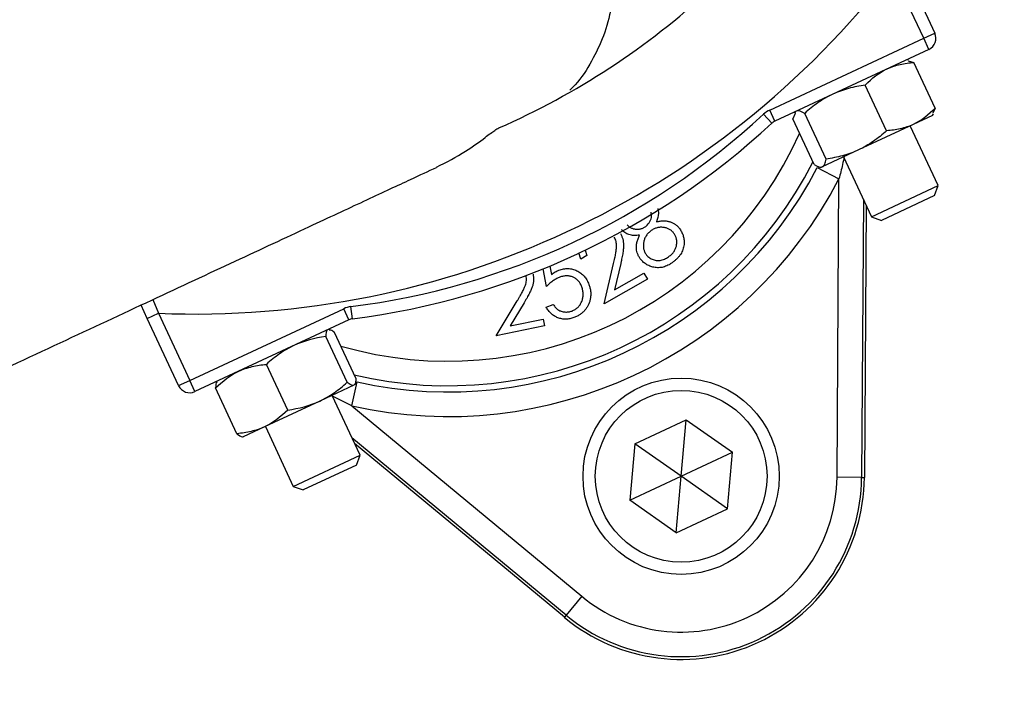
# Model space of a CAD drawing. Header units: millimetres. Extents: x 2461 to 4830, y 1699 to 4699.
# Tile 6 of 22: x 3415 to 3575, y 2794 to 2904. Entities that reach past the tile are written whole.
import ezdxf

# ---------------------------------------------------------------- set-up
doc = ezdxf.new("R2010")
doc.units = ezdxf.units.MM
doc.header["$LTSCALE"] = 2

msp = doc.modelspace()

# ---------------------------------------------------------------- linework, layer by layer
at = {"color": 7, "linetype": 'Continuous', "lineweight": 25}
for p, q in [((3562.32, 2901.15), (3557.21, 2912.11)), ((3559.02, 2912.96), (3564.14, 2901.99)), ((3562.32, 2901.15), (3564.14, 2901.99)), ((3537.23, 2889.45), (3562.32, 2901.15)), ((3563.17, 2899.33), (3562.32, 2901.15)), ((3563.17, 2899.33), (3538.08, 2887.63)), ((3559.82, 2897.62), (3559.54, 2897.64)), ((3559.81, 2897.49), (3560.74, 2897.21)), ((3564.21, 2889.77), (3560.74, 2897.21)), ((3556.28, 2886.07), (3552.81, 2893.52)), ((3538.08, 2887.63), (3537.23, 2889.45)), ((3541.42, 2889.19), (3541.26, 2888.96)), ((3564.21, 2889.77), (3563.81, 2888.92)), ((3537.56, 2887.29), (3536.2, 2888.76)), ((3541.36, 2888.89), (3540.98, 2888)), ((3544.45, 2880.56), (3540.98, 2888)), ((3546.4, 2881.47), (3542.93, 2888.91)), ((3563.77, 2888.58), (3560.62, 2887.11)), ((3563.77, 2888.58), (3563.94, 2888.83)), ((3560.62, 2887.11), (3551.71, 2882.96)), ((3564.7, 2877.13), (3560.14, 2886.89)), ((3551.71, 2882.96), (3545.8, 2880.2)), ((3549.27, 2881.82), (3553.82, 2872.06)), ((3544.96, 2880.08), (3548.51, 2878.23)), ((3545.34, 2880.15), (3545.64, 2880.13)), ((3545.8, 2880.2), (3545.64, 2880.13)), ((3548.2, 2829.59), (3548.51, 2878.23)), ((3553.82, 2872.06), (3564.7, 2877.13)), ((3564.1, 2875.5), (3564.7, 2877.13)), ((3552.49, 2874.91), (3552.2, 2829.56)), ((3564.1, 2875.5), (3555.45, 2871.46)), ((3552.94, 2873.95), (3552.65, 2829.56)), ((3553.82, 2872.06), (3555.45, 2871.46)), ((3507.12, 2866.6), (3507.42, 2865.72)), ((3506.43, 2865.16), (3506.1, 2866.17)), ((3507.42, 2865.72), (3506.43, 2865.16)), ((3500.83, 2860.7), (3500.32, 2863.57)), ((3501.38, 2864.01), (3501.63, 2862.64)), ((3510.22, 2857.86), (3511.77, 2864.41)), ((3512.93, 2864.41), (3511.92, 2860.15)), ((3517.3, 2861.87), (3510.22, 2857.86)), ((3511.92, 2860.15), (3516.73, 2862.87)), ((3516.73, 2862.87), (3517.3, 2861.87)), ((3435.76, 2855.48), (3434.75, 2857.66)), ((3442.69, 2845.36), (3467.78, 2857.06)), ((3468.63, 2855.25), (3467.78, 2857.06)), ((3469.22, 2855.42), (3468.97, 2857.4)), ((3492.61, 2852.63), (3496.08, 2858.37)), ((3497.18, 2858.01), (3494.92, 2854.28)), ((3500.77, 2857.34), (3501.93, 2857.77)), ((3435.76, 2855.48), (3437.58, 2856.33)), ((3440.88, 2844.52), (3435.76, 2855.48)), ((3437.58, 2856.33), (3442.69, 2845.36)), ((3468.63, 2855.25), (3443.54, 2843.55)), ((3494.92, 2854.28), (3500.31, 2855.38)), ((3500.31, 2855.38), (3500.54, 2854.26)), ((3465.45, 2853.68), (3465.29, 2853.69)), ((3500.54, 2854.26), (3492.61, 2852.63)), ((3468.34, 2845.07), (3464.87, 2852.51)), ((3469.76, 2845.73), (3466.29, 2853.17)), ((3458.65, 2840.55), (3455.18, 2847.99)), ((3440.88, 2844.52), (3442.69, 2845.36)), ((3443.54, 2843.55), (3442.69, 2845.36)), ((3450.38, 2836.69), (3446.91, 2844.14)), ((3447.16, 2845.24), (3447.1, 2845.15)), ((3469.43, 2844.59), (3463.87, 2842)), ((3469.12, 2841.21), (3469.99, 2845.12)), ((3469.51, 2844.63), (3469.43, 2844.59)), ((3469.51, 2844.63), (3469.61, 2844.76)), ((3470.44, 2833.17), (3465.89, 2842.94)), ((3463.87, 2842), (3454.89, 2837.81)), ((3469.12, 2841.21), (3506.59, 2810.18)), ((3454.89, 2837.81), (3451.39, 2836.18)), ((3455.01, 2837.87), (3459.56, 2828.1)), ((3515.22, 2835.05), (3523.6, 2838.95)), ((3522.79, 2829.75), (3523.6, 2838.95)), ((3523.6, 2838.95), (3531.16, 2833.66)), ((3451.28, 2836.19), (3451.39, 2836.18)), ((3504.04, 2807.1), (3469.11, 2836.03)), ((3503.75, 2806.75), (3469.56, 2835.07)), ((3515.22, 2835.05), (3514.42, 2825.85)), ((3522.79, 2829.75), (3515.22, 2835.05)), ((3459.56, 2828.1), (3470.44, 2833.17)), ((3469.85, 2831.54), (3470.44, 2833.17)), ((3522.79, 2829.75), (3531.16, 2833.66)), ((3530.36, 2824.45), (3531.16, 2833.66)), ((3469.85, 2831.54), (3461.2, 2827.51)), ((3514.42, 2825.85), (3522.79, 2829.75)), ((3521.99, 2820.55), (3522.79, 2829.75)), ((3530.36, 2824.45), (3522.79, 2829.75)), ((3552.2, 2829.56), (3548.2, 2829.59)), ((3552.2, 2829.56), (3552.65, 2829.56)), ((3459.56, 2828.1), (3461.2, 2827.51)), ((3461.2, 2827.51), (3461.2, 2827.51)), ((3521.99, 2820.55), (3514.42, 2825.85)), ((3521.99, 2820.55), (3530.36, 2824.45)), ((3506.59, 2810.18), (3504.04, 2807.1)), ((3504.04, 2807.1), (3503.75, 2806.75))]:
    msp.add_line(p, q, dxfattribs=at)
at = {"color": 8, "linetype": 'Continuous', "lineweight": 25}
for p, q in [((3436.65, 2858.55), (3437.58, 2856.33)), ((3469.12, 2841.21), (3465.94, 2842.83))]:
    msp.add_line(p, q, dxfattribs=at)
at = {"color": 7, "linetype": 'Continuous', "lineweight": 25}
for radius in [16, 14]:
    msp.add_circle((3522.79, 2829.75), radius, dxfattribs=at)
for centre, radius, start, end in [((3838.67, 3089.62), 526, 107.6126, 203.3134), ((3809.52, 3098.82), 250, 121.3323, 238.6677), ((3809.52, 3098.82), 248, 121.614, 238.386), ((3809.52, 3098.82), 693, 181.57108, 259.18782), ((3443.62, 2999.53), 143.33, 267.5829, 322.4171), ((3443.62, 2999.53), 123.33, 293.6355, 312.8003), ((3562.32, 2901.15), 2, 295, 25), ((3538.92, 2885.82), 4, 115, 132.8003), ((3453.76, 2977.78), 121.33, 277.1997, 312.8003), ((3538.92, 2885.82), 2, 115, 132.8003), ((3453.76, 2977.78), 123.33, 277.1997, 312.8003), ((3484.76, 2911.32), 67.83, 257.427, 332.573), ((3484.76, 2911.32), 71.83, 257.427, 332.573), ((3469.47, 2853.44), 4, 97.1997, 115), ((3469.47, 2853.44), 2, 97.1997, 115), ((3442.69, 2845.36), 2, 205, 295), ((3838.67, 3089.62), 526, 209.3111, 234.3289), ((3522.79, 2829.75), 29.86, 230.3695, 359.6305), ((3522.79, 2829.75), 29.41, 230.3695, 359.6305), ((3522.79, 2829.75), 25.41, 230.3695, 359.6305)]:
    msp.add_arc(centre, radius, start, end, dxfattribs=at)
at = {"color": 8, "linetype": 'Continuous', "lineweight": 25}
for radius, start, end in [(62.81, 253.8808, 335.8669), (66.81, 256.8106, 332.962)]:
    msp.add_arc((3484.76, 2911.32), radius, start, end, dxfattribs=at)
for points, knots in [([(3326.17, 2805.13), (3320.36, 2815.09), (3308.75, 2835), (3293.67, 2866.15), (3279.93, 2899.18), (3268.02, 2934.21), (3258.17, 2971.16), (3250.8, 3008.72), (3245.95, 3046.66), (3243.68, 3084.78), (3244.06, 3122.98), (3247.02, 3161.14), (3252.52, 3199.05), (3260.53, 3236.48), (3271.03, 3273.22), (3284.04, 3309.15), (3299.47, 3344.17), (3317.21, 3378.13), (3337.16, 3410.79), (3359.48, 3442.33), (3384.2, 3472.55), (3411.23, 3501.31), (3439.85, 3527.8), (3469.89, 3551.96), (3501.15, 3573.8), (3533.83, 3593.54), (3567.7, 3611.05), (3597.89, 3624.14), (3623.83, 3633.76), (3645.02, 3640.63), (3661.74, 3645.5), (3671.38, 3647.79), (3673.94, 3648.39)], [0, 0, 0, 0, 0.03259, 0.065211, 0.097802, 0.133739, 0.1698, 0.205902, 0.241963, 0.2779, 0.313866, 0.349955, 0.386087, 0.422176, 0.458143, 0.494109, 0.530198, 0.566328, 0.602417, 0.638383, 0.675558, 0.712777, 0.749952, 0.785791, 0.821752, 0.857755, 0.893715, 0.929554, 0.950761, 0.971968, 0.992569, 1, 1, 1, 1]), ([(3549.37, 2881.86), (3549.28, 2881.43), (3549.04, 2880.21), (3548.72, 2879.01), (3548.51, 2878.23)], [0, 0, 0, 0, 0.359316, 1, 1, 1, 1])]:
    msp.add_open_spline(points, degree=3, knots=knots, dxfattribs=at)
at = {"color": 7, "linetype": 'Continuous', "lineweight": 25}
for points, knots in [([(3556.24, 3598.09), (3553.73, 3596.87), (3541.94, 3591.13), (3521.4, 3579.21), (3494.76, 3562.28), (3468.95, 3543.57), (3444.93, 3524.03), (3422.7, 3503.83), (3402.12, 3483.08), (3382.58, 3461.2), (3363.8, 3437.82), (3345.99, 3413.01), (3329.29, 3386.79), (3313.92, 3359.43), (3299.98, 3330.96), (3287.57, 3301.48), (3276.95, 3271.62), (3268.13, 3241.5), (3261.05, 3211.23), (3255.6, 3180.32), (3251.87, 3148.85), (3249.93, 3116.91), (3249.8, 3085.23), (3251.45, 3053.91), (3254.8, 3023.03), (3259.91, 2992.08), (3266.82, 2961.18), (3275.56, 2930.43), (3284.72, 2904), (3293.62, 2881.76), (3301.7, 2863.46), (3310.45, 2845.45), (3320.21, 2826.95), (3327.45, 2814.72), (3331.28, 2808.24)], [0, 0, 0, 0, 0.009081, 0.042659, 0.077208, 0.111785, 0.146335, 0.17791, 0.209485, 0.241408, 0.27333, 0.307026, 0.340748, 0.374444, 0.409119, 0.443823, 0.478498, 0.512194, 0.545916, 0.579611, 0.614288, 0.648992, 0.683669, 0.717337, 0.751031, 0.784699, 0.819347, 0.854024, 0.888673, 0.910324, 0.931976, 0.953739, 0.975501, 1, 1, 1, 1]), ([(3572.82, 3561.27), (3570.45, 3559.11), (3565.7, 3554.77), (3553.75, 3545.34), (3537.43, 3532.6), (3516.83, 3516.37), (3495.34, 3498.3), (3473.44, 3477.87), (3451.3, 3455.03), (3430.39, 3431.01), (3410.87, 3405.89), (3392.75, 3379.53), (3376.17, 3351.9), (3361.17, 3323.09), (3347.89, 3293.37), (3336.41, 3262.92), (3326.8, 3231.88), (3318.83, 3199.18), (3312.82, 3164.8), (3309.03, 3128.8), (3307.66, 3092.6), (3308.72, 3056.42), (3312.22, 3020.54), (3318.2, 2985.09), (3326.49, 2950.13), (3337.34, 2915.88), (3345.84, 2892.34), (3351.35, 2880.57), (3351.78, 2879.66)], [0, 0, 0, 0, 0.012652, 0.025321, 0.058969, 0.09264, 0.126298, 0.167026, 0.207849, 0.248693, 0.289493, 0.330201, 0.371721, 0.413392, 0.455141, 0.496888, 0.538556, 0.580073, 0.626334, 0.672756, 0.719232, 0.765654, 0.811915, 0.857828, 0.903899, 0.950023, 0.996093, 1, 1, 1, 1]), ([(3532.66, 3542.39), (3524.13, 3537.03), (3507.07, 3526.32), (3481.62, 3507.61), (3456.25, 3486.55), (3431.35, 3462.86), (3408.06, 3437.63), (3386.53, 3411.03), (3366.66, 3382.93), (3348.59, 3353.35), (3332.36, 3322.4), (3318.18, 3290.47), (3306.1, 3257.79), (3295.98, 3223.82), (3288.03, 3188.61), (3282.4, 3152.25), (3279.23, 3115.56), (3278.57, 3078.79), (3280.46, 3041.92), (3285.01, 3005.06), (3292.18, 2968.33), (3301.96, 2932.14), (3313.42, 2898.21), (3322.8, 2876.88), (3327.13, 2867.02)], [0, 0, 0, 0, 0.038473, 0.076945, 0.120869, 0.164933, 0.20905, 0.253124, 0.297055, 0.342211, 0.387503, 0.432846, 0.478147, 0.523311, 0.571153, 0.619154, 0.667206, 0.715204, 0.763043, 0.811658, 0.86044, 0.90928, 0.958066, 1, 1, 1, 1]), ([(3482.56, 3501.25), (3473.17, 3493.1), (3454.39, 3476.79), (3428.47, 3450.06), (3404.35, 3421.84), (3382.3, 3392.07), (3362.37, 3360.94), (3344.67, 3328.57), (3329.27, 3295.13), (3316.25, 3260.75), (3305.66, 3225.6), (3297.55, 3189.85), (3291.96, 3153.64), (3288.93, 3117.16), (3288.45, 3080.56), (3290.53, 3044.01), (3295.17, 3007.68), (3302.32, 2971.73), (3312.03, 2936.36), (3323.41, 2903.22), (3332.69, 2882.39), (3336.98, 2872.75)], [0, 0, 0, 0, 0.053024, 0.106046, 0.15907, 0.212092, 0.265115, 0.318138, 0.371161, 0.424184, 0.477207, 0.530229, 0.583253, 0.636275, 0.689299, 0.742321, 0.795345, 0.848367, 0.901391, 0.954413, 1, 1, 1, 1]), ([(3483.4, 2938.51), (3484.33, 2938.55), (3486.83, 2938.66), (3490.82, 2937.96), (3495.26, 2936.51), (3499.35, 2934.31), (3503.05, 2931.45), (3506.19, 2928.04), (3508.73, 2924.11), (3510.55, 2919.85), (3511.65, 2915.31), (3511.96, 2910.69), (3511.49, 2906.04), (3510.27, 2901.56), (3508.25, 2897.36), (3506.34, 2894.37), (3504.93, 2892.98), (3504.63, 2892.68)], [0, 0, 0, 0, 0.043363, 0.11647, 0.187497, 0.260585, 0.331572, 0.404621, 0.475573, 0.548584, 0.619519, 0.692512, 0.763456, 0.836456, 0.907431, 0.980462, 1, 1, 1, 1]), ([(3459.73, 2929.99), (3458.39, 2929.37), (3455.33, 2927.94), (3448.51, 2924.76), (3439.39, 2920.51), (3428.33, 2915.35), (3415.52, 2909.37), (3401.09, 2902.65), (3385.22, 2895.25), (3368.14, 2887.28), (3349.99, 2878.82), (3337.53, 2873.01), (3331.19, 2870.05)], [0, 0, 0, 0, 0.067587, 0.154393, 0.245577, 0.341084, 0.440586, 0.544166, 0.65194, 0.763818, 0.879821, 1, 1, 1, 1]), ([(3556.39, 2896.18), (3556.73, 2896.33), (3557.08, 2896.47), (3557.78, 2896.71), (3558.14, 2896.81), (3559.23, 2897.06), (3559.97, 2897.16), (3560.74, 2897.21)], [0, 0, 0, 0, 0.25, 0.25, 0.5, 0.5, 1, 1, 1, 1]), ([(3552.81, 2893.52), (3551.89, 2893.39), (3550.97, 2893.21), (3549.19, 2892.72), (3548.32, 2892.41), (3547.49, 2892.02)], [0, 0, 0, 0, 0.5, 0.5, 1, 1, 1, 1]), ([(3547.49, 2892.02), (3546.65, 2891.63), (3545.84, 2891.16), (3544.33, 2890.11), (3543.61, 2889.53), (3542.93, 2888.91)], [0, 0, 0, 0, 0.5, 0.5, 1, 1, 1, 1]), ([(3482.9, 2880.12), (3484.54, 2880.98), (3487.58, 2882.56), (3490.64, 2884.84), (3492.4, 2886.16), (3492.87, 2886.43), (3493.07, 2886.55)], [0, 0, 0, 0, 0.355524, 0.659234, 0.862021, 1, 1, 1, 1]), ([(3556.28, 2886.07), (3555.59, 2885.45), (3554.86, 2884.86), (3553.34, 2883.81), (3552.55, 2883.35), (3551.71, 2882.96)], [0, 0, 0, 0, 0.5, 0.5, 1, 1, 1, 1]), ([(3560.62, 2887.11), (3560.28, 2886.96), (3559.94, 2886.82), (3559.23, 2886.58), (3558.87, 2886.48), (3557.79, 2886.23), (3557.04, 2886.13), (3556.28, 2886.07)], [0, 0, 0, 0, 0.25, 0.25, 0.5, 0.5, 1, 1, 1, 1]), ([(3551.71, 2882.96), (3550.88, 2882.57), (3550, 2882.25), (3548.21, 2881.77), (3547.31, 2881.59), (3546.4, 2881.47)], [0, 0, 0, 0, 0.5, 0.5, 1, 1, 1, 1]), ([(3545.8, 2880.2), (3545.88, 2880.24), (3545.96, 2880.3), (3546.09, 2880.45), (3546.14, 2880.54), (3546.29, 2880.87), (3546.35, 2881.15), (3546.4, 2881.47)], [0, 0, 0, 0, 0.25, 0.25, 0.5, 0.5, 1, 1, 1, 1]), ([(3354.44, 2820.21), (3360.42, 2823), (3372.29, 2828.53), (3389.77, 2836.68), (3406.59, 2844.53), (3422.58, 2851.98), (3437.49, 2858.94), (3451.05, 2865.26), (3462.51, 2870.6), (3471.77, 2874.92), (3478.52, 2878.07), (3481.57, 2879.49), (3482.91, 2880.11)], [0, 0, 0, 0, 0.113512, 0.2252, 0.335104, 0.443266, 0.54959, 0.654173, 0.757143, 0.845617, 0.932497, 1, 1, 1, 1]), ([(3518.97, 2873.4), (3519.02, 2873.14), (3519.18, 2872.41), (3518.92, 2871.7), (3518.76, 2871.24)], [0, 0, 0, 0, 0.360303, 1, 1, 1, 1]), ([(3517.1, 2870.54), (3517.32, 2870.77), (3517.77, 2871.22), (3518.02, 2872.07), (3517.93, 2872.59), (3517.89, 2872.79)], [0, 0, 0, 0, 0.377895, 0.755955, 1, 1, 1, 1]), ([(3518.76, 2871.24), (3518.87, 2871.27), (3519.07, 2871.31), (3519.38, 2871.35), (3519.68, 2871.38), (3519.97, 2871.39), (3520.24, 2871.38), (3520.49, 2871.36), (3520.73, 2871.31), (3520.96, 2871.25), (3521.18, 2871.18), (3521.39, 2871.08), (3521.59, 2870.97), (3521.79, 2870.85), (3521.97, 2870.71), (3522.15, 2870.56), (3522.31, 2870.39), (3522.41, 2870.26), (3522.46, 2870.2)], [0, 0, 0, 0, 0.080735, 0.156838, 0.229947, 0.299217, 0.36497, 0.428008, 0.487898, 0.545955, 0.602518, 0.658398, 0.714269, 0.769751, 0.825795, 0.882942, 0.940784, 1, 1, 1, 1]), ([(3516.01, 2869.07), (3515.86, 2869.04), (3515.55, 2868.99), (3515.1, 2868.98), (3514.68, 2869.03), (3514.28, 2869.13), (3513.92, 2869.28), (3513.59, 2869.47), (3513.29, 2869.71), (3513.13, 2869.9), (3513.04, 2870)], [0, 0, 0, 0, 0.145639, 0.281566, 0.40981, 0.533815, 0.653159, 0.769076, 0.88384, 1, 1, 1, 1]), ([(3514, 2870.74), (3514.04, 2870.69), (3514.12, 2870.59), (3514.27, 2870.46), (3514.43, 2870.35), (3514.6, 2870.25), (3514.79, 2870.17), (3514.99, 2870.11), (3515.21, 2870.07), (3515.43, 2870.04), (3515.66, 2870.03), (3515.89, 2870.04), (3516.11, 2870.07), (3516.32, 2870.13), (3516.53, 2870.2), (3516.73, 2870.29), (3516.92, 2870.41), (3517.04, 2870.5), (3517.1, 2870.54)], [0, 0, 0, 0, 0.057009, 0.114174, 0.170694, 0.228474, 0.287517, 0.348588, 0.412664, 0.479397, 0.54712, 0.612861, 0.678062, 0.741584, 0.804993, 0.868788, 0.933593, 1, 1, 1, 1]), ([(3517.78, 2869.71), (3517.71, 2869.64), (3517.55, 2869.52), (3517.35, 2869.31), (3517.17, 2869.09), (3517.02, 2868.85), (3516.89, 2868.61), (3516.78, 2868.35), (3516.71, 2868.08), (3516.65, 2867.8), (3516.63, 2867.52), (3516.63, 2867.25), (3516.65, 2866.98), (3516.7, 2866.73), (3516.78, 2866.49), (3516.88, 2866.25), (3517, 2866.03), (3517.11, 2865.89), (3517.16, 2865.82)], [0, 0, 0, 0, 0.069081, 0.136047, 0.20094, 0.264386, 0.327924, 0.390928, 0.454836, 0.519816, 0.584385, 0.646842, 0.706995, 0.765785, 0.823461, 0.881745, 0.940171, 1, 1, 1, 1]), ([(3521.54, 2869.44), (3521.49, 2869.5), (3521.38, 2869.63), (3521.21, 2869.79), (3521.01, 2869.94), (3520.8, 2870.05), (3520.57, 2870.16), (3520.33, 2870.23), (3520.07, 2870.29), (3519.8, 2870.33), (3519.53, 2870.34), (3519.26, 2870.33), (3519, 2870.29), (3518.74, 2870.22), (3518.49, 2870.14), (3518.25, 2870.02), (3518.01, 2869.88), (3517.86, 2869.76), (3517.78, 2869.71)], [0, 0, 0, 0, 0.058882, 0.116762, 0.174514, 0.232381, 0.291186, 0.351921, 0.415186, 0.480716, 0.546942, 0.61178, 0.675572, 0.738287, 0.801978, 0.866507, 0.931977, 1, 1, 1, 1]), ([(3522.46, 2870.2), (3522.53, 2870.11), (3522.67, 2869.93), (3522.84, 2869.65), (3522.98, 2869.35), (3523.1, 2869.05), (3523.19, 2868.73), (3523.24, 2868.41), (3523.28, 2868.07), (3523.27, 2867.85), (3523.27, 2867.73)], [0, 0, 0, 0, 0.128304, 0.253183, 0.376427, 0.499087, 0.621238, 0.744978, 0.871087, 1, 1, 1, 1]), ([(3511.77, 2864.41), (3511.81, 2864.57), (3511.88, 2864.88), (3511.98, 2865.32), (3512.06, 2865.73), (3512.14, 2866.1), (3512.19, 2866.43), (3512.22, 2866.73), (3512.25, 2866.99), (3512.26, 2867.29), (3512.25, 2867.63), (3512.18, 2868.03), (3512.06, 2868.4), (3511.94, 2868.64), (3511.88, 2868.75)], [0, 0, 0, 0, 0.109993, 0.211749, 0.304753, 0.389135, 0.465081, 0.532808, 0.591903, 0.64287, 0.734439, 0.823259, 0.911418, 1, 1, 1, 1]), ([(3512.88, 2869.35), (3512.96, 2869.2), (3513.11, 2868.91), (3513.27, 2868.44), (3513.37, 2867.95), (3513.4, 2867.53), (3513.39, 2867.17), (3513.37, 2866.87), (3513.33, 2866.54), (3513.29, 2866.17), (3513.22, 2865.78), (3513.14, 2865.35), (3513.04, 2864.89), (3512.97, 2864.58), (3512.93, 2864.41)], [0, 0, 0, 0, 0.099154, 0.19648, 0.29358, 0.392511, 0.445759, 0.505193, 0.571573, 0.643678, 0.723148, 0.80845, 0.900946, 1, 1, 1, 1]), ([(3516.19, 2865.1), (3516.1, 2865.24), (3515.91, 2865.5), (3515.7, 2865.93), (3515.56, 2866.38), (3515.5, 2866.77), (3515.49, 2867.09), (3515.5, 2867.35), (3515.53, 2867.61), (3515.59, 2867.89), (3515.66, 2868.17), (3515.76, 2868.46), (3515.88, 2868.76), (3515.97, 2868.97), (3516.01, 2869.07)], [0, 0, 0, 0, 0.11577, 0.228305, 0.339529, 0.451949, 0.509769, 0.570311, 0.633213, 0.699473, 0.768797, 0.842337, 0.919085, 1, 1, 1, 1]), ([(3520.91, 2865.66), (3520.99, 2865.73), (3521.15, 2865.86), (3521.37, 2866.07), (3521.55, 2866.3), (3521.71, 2866.53), (3521.84, 2866.77), (3521.94, 2867.02), (3522.02, 2867.28), (3522.06, 2867.55), (3522.08, 2867.81), (3522.08, 2868.07), (3522.05, 2868.32), (3522, 2868.57), (3521.92, 2868.8), (3521.82, 2869.02), (3521.7, 2869.24), (3521.59, 2869.37), (3521.54, 2869.44)], [0, 0, 0, 0, 0.074546, 0.144956, 0.213169, 0.27855, 0.342239, 0.404919, 0.467736, 0.530567, 0.592807, 0.653033, 0.711539, 0.769066, 0.826025, 0.88266, 0.940626, 1, 1, 1, 1]), ([(3523.27, 2867.73), (3523.26, 2867.59), (3523.24, 2867.32), (3523.15, 2866.91), (3523.01, 2866.52), (3522.83, 2866.14), (3522.59, 2865.77), (3522.3, 2865.42), (3521.98, 2865.08), (3521.73, 2864.87), (3521.6, 2864.77)], [0, 0, 0, 0, 0.118785, 0.236683, 0.354055, 0.473529, 0.596323, 0.724312, 0.85814, 1, 1, 1, 1]), ([(3521.6, 2864.77), (3521.47, 2864.67), (3521.22, 2864.48), (3520.83, 2864.24), (3520.45, 2864.05), (3520.07, 2863.9), (3519.68, 2863.8), (3519.3, 2863.75), (3518.92, 2863.74), (3518.54, 2863.78), (3518.18, 2863.86), (3517.83, 2863.96), (3517.51, 2864.08), (3517.2, 2864.24), (3516.92, 2864.42), (3516.65, 2864.62), (3516.41, 2864.85), (3516.27, 2865.02), (3516.19, 2865.1)], [0, 0, 0, 0, 0.07922, 0.15386, 0.224846, 0.292008, 0.357318, 0.420388, 0.482855, 0.545264, 0.606708, 0.666002, 0.723482, 0.779388, 0.834695, 0.889308, 0.944296, 1, 1, 1, 1]), ([(3517.16, 2865.82), (3517.23, 2865.74), (3517.37, 2865.58), (3517.62, 2865.37), (3517.9, 2865.2), (3518.21, 2865.06), (3518.53, 2864.97), (3518.87, 2864.92), (3519.21, 2864.92), (3519.55, 2864.98), (3519.9, 2865.08), (3520.25, 2865.22), (3520.59, 2865.42), (3520.8, 2865.58), (3520.91, 2865.66)], [0, 0, 0, 0, 0.077564, 0.154208, 0.231447, 0.311066, 0.39187, 0.471506, 0.55227, 0.635313, 0.721228, 0.810113, 0.90267, 1, 1, 1, 1]), ([(3501.63, 2862.64), (3501.74, 2862.72), (3501.94, 2862.87), (3502.26, 2863.06), (3502.56, 2863.22), (3502.77, 2863.31), (3502.87, 2863.35)], [0, 0, 0, 0, 0.275034, 0.532175, 0.774558, 1, 1, 1, 1]), ([(3502.87, 2863.35), (3503, 2863.39), (3503.24, 2863.48), (3503.62, 2863.56), (3503.99, 2863.61), (3504.36, 2863.62), (3504.73, 2863.59), (3505.08, 2863.52), (3505.44, 2863.41), (3505.78, 2863.27), (3506.11, 2863.09), (3506.43, 2862.89), (3506.71, 2862.65), (3506.97, 2862.38), (3507.21, 2862.08), (3507.42, 2861.75), (3507.61, 2861.4), (3507.71, 2861.14), (3507.76, 2861.01)], [0, 0, 0, 0, 0.065821, 0.129436, 0.190931, 0.251407, 0.311185, 0.370756, 0.431335, 0.493271, 0.555525, 0.61665, 0.677776, 0.73902, 0.801265, 0.865223, 0.931038, 1, 1, 1, 1]), ([(3496.08, 2858.37), (3496.17, 2858.51), (3496.33, 2858.77), (3496.56, 2859.16), (3496.76, 2859.52), (3496.94, 2859.85), (3497.09, 2860.15), (3497.22, 2860.42), (3497.33, 2860.66), (3497.43, 2860.94), (3497.52, 2861.27), (3497.58, 2861.67), (3497.58, 2862.06), (3497.53, 2862.32), (3497.51, 2862.45)], [0, 0, 0, 0, 0.110122, 0.2117, 0.304138, 0.388968, 0.464936, 0.532281, 0.591347, 0.642291, 0.733772, 0.823177, 0.910911, 1, 1, 1, 1]), ([(3498.65, 2862.71), (3498.67, 2862.54), (3498.73, 2862.22), (3498.74, 2861.72), (3498.68, 2861.23), (3498.58, 2860.82), (3498.46, 2860.48), (3498.35, 2860.2), (3498.22, 2859.9), (3498.05, 2859.57), (3497.87, 2859.21), (3497.66, 2858.84), (3497.43, 2858.43), (3497.27, 2858.15), (3497.18, 2858.01)], [0, 0, 0, 0, 0.099146, 0.196603, 0.293904, 0.392846, 0.446082, 0.505724, 0.571551, 0.644012, 0.723098, 0.808656, 0.90091, 1, 1, 1, 1]), ([(3503, 2862.2), (3502.92, 2862.17), (3502.75, 2862.1), (3502.49, 2861.97), (3502.23, 2861.82), (3501.96, 2861.64), (3501.68, 2861.44), (3501.4, 2861.21), (3501.11, 2860.97), (3500.93, 2860.79), (3500.83, 2860.7)], [0, 0, 0, 0, 0.102226, 0.209809, 0.324118, 0.444645, 0.572618, 0.707428, 0.849949, 1, 1, 1, 1]), ([(3506.59, 2860.63), (3506.55, 2860.72), (3506.48, 2860.9), (3506.35, 2861.15), (3506.2, 2861.39), (3506.03, 2861.59), (3505.84, 2861.78), (3505.64, 2861.95), (3505.42, 2862.09), (3505.18, 2862.21), (3504.94, 2862.31), (3504.68, 2862.37), (3504.42, 2862.42), (3504.15, 2862.43), (3503.87, 2862.42), (3503.59, 2862.37), (3503.29, 2862.3), (3503.1, 2862.24), (3503, 2862.2)], [0, 0, 0, 0, 0.067152, 0.131604, 0.193861, 0.254588, 0.31429, 0.373088, 0.43259, 0.492825, 0.553396, 0.613043, 0.67311, 0.734111, 0.797016, 0.861756, 0.929156, 1, 1, 1, 1]), ([(3505, 2856.69), (3505.09, 2856.73), (3505.26, 2856.8), (3505.51, 2856.94), (3505.74, 2857.1), (3505.95, 2857.28), (3506.14, 2857.49), (3506.31, 2857.72), (3506.45, 2857.97), (3506.58, 2858.24), (3506.69, 2858.52), (3506.76, 2858.81), (3506.81, 2859.11), (3506.83, 2859.4), (3506.81, 2859.71), (3506.77, 2860.01), (3506.7, 2860.32), (3506.62, 2860.53), (3506.59, 2860.63)], [0, 0, 0, 0, 0.061489, 0.121089, 0.179373, 0.238046, 0.297001, 0.356546, 0.417966, 0.481826, 0.546113, 0.609258, 0.671803, 0.734514, 0.798275, 0.863511, 0.93045, 1, 1, 1, 1]), ([(3507.76, 2861.01), (3507.79, 2860.92), (3507.85, 2860.74), (3507.93, 2860.46), (3507.99, 2860.18), (3508.03, 2859.91), (3508.05, 2859.63), (3508.06, 2859.35), (3508.04, 2859.07), (3508.01, 2858.79), (3507.96, 2858.52), (3507.89, 2858.26), (3507.81, 2858), (3507.71, 2857.76), (3507.59, 2857.52), (3507.46, 2857.29), (3507.31, 2857.07), (3507.15, 2856.86), (3506.97, 2856.66), (3506.78, 2856.48), (3506.57, 2856.3), (3506.35, 2856.14), (3506.11, 2855.99), (3505.86, 2855.85), (3505.59, 2855.73), (3505.41, 2855.66), (3505.32, 2855.62)], [0, 0, 0, 0, 0.044096, 0.087462, 0.129912, 0.172219, 0.214077, 0.256092, 0.298082, 0.340217, 0.382043, 0.423014, 0.463525, 0.503259, 0.54321, 0.582721, 0.622367, 0.662555, 0.702664, 0.743345, 0.784214, 0.825572, 0.867594, 0.910449, 0.954655, 1, 1, 1, 1]), ([(3505.32, 2855.62), (3505.21, 2855.58), (3504.98, 2855.5), (3504.65, 2855.42), (3504.31, 2855.37), (3503.98, 2855.35), (3503.66, 2855.36), (3503.33, 2855.41), (3503.01, 2855.48), (3502.7, 2855.59), (3502.4, 2855.72), (3502.11, 2855.88), (3501.84, 2856.06), (3501.59, 2856.27), (3501.36, 2856.5), (3501.14, 2856.75), (3500.95, 2857.03), (3500.83, 2857.23), (3500.77, 2857.34)], [0, 0, 0, 0, 0.06715, 0.132036, 0.194943, 0.256632, 0.317916, 0.378555, 0.439872, 0.502045, 0.563996, 0.625305, 0.685756, 0.746646, 0.807686, 0.870229, 0.933888, 1, 1, 1, 1]), ([(3501.93, 2857.77), (3501.99, 2857.67), (3502.11, 2857.49), (3502.31, 2857.24), (3502.52, 2857.04), (3502.75, 2856.87), (3503, 2856.74), (3503.26, 2856.64), (3503.53, 2856.57), (3503.83, 2856.53), (3504.12, 2856.52), (3504.42, 2856.54), (3504.71, 2856.59), (3504.9, 2856.66), (3505, 2856.69)], [0, 0, 0, 0, 0.096103, 0.18433, 0.267348, 0.345575, 0.422524, 0.500141, 0.580973, 0.664203, 0.748725, 0.832763, 0.915892, 1, 1, 1, 1]), ([(3465.2, 2853.65), (3465.08, 2853.6), (3465, 2853.46), (3464.89, 2853.07), (3464.87, 2852.81), (3464.87, 2852.51)], [0, 0, 0, 0, 0.5, 0.5, 1, 1, 1, 1]), ([(3466.29, 2853.17), (3466.19, 2853.26), (3465.84, 2853.55), (3465.61, 2853.57), (3465.44, 2853.58)], [0, 0, 0, 0, 0.296722, 1, 1, 1, 1]), ([(3459.65, 2851.06), (3459.24, 2850.87), (3458.83, 2850.66), (3458.05, 2850.2), (3457.67, 2849.96), (3456.56, 2849.18), (3455.86, 2848.61), (3455.18, 2847.99)], [0, 0, 0, 0, 0.25, 0.25, 0.5, 0.5, 1, 1, 1, 1]), ([(3450.67, 2846.87), (3451.02, 2847.04), (3451.38, 2847.18), (3452.11, 2847.43), (3452.48, 2847.54), (3453.62, 2847.81), (3454.39, 2847.93), (3455.18, 2847.99)], [0, 0, 0, 0, 0.25, 0.25, 0.5, 0.5, 1, 1, 1, 1]), ([(3469.76, 2845.73), (3469.76, 2845.43), (3469.74, 2845.17), (3469.63, 2844.78), (3469.55, 2844.65), (3469.43, 2844.59)], [0, 0, 0, 0, 0.5, 0.5, 1, 1, 1, 1]), ([(3447.1, 2845.15), (3447.1, 2845.15), (3446.94, 2845.01), (3446.92, 2844.57), (3446.91, 2844.14)], [0, 0, 0, 0, 0.013139, 1, 1, 1, 1]), ([(3463.87, 2842), (3464.28, 2842.19), (3464.69, 2842.4), (3465.47, 2842.86), (3465.85, 2843.1), (3466.96, 2843.88), (3467.67, 2844.45), (3468.34, 2845.07)], [0, 0, 0, 0, 0.25, 0.25, 0.5, 0.5, 1, 1, 1, 1]), ([(3469.43, 2844.59), (3469.31, 2844.53), (3469.15, 2844.55), (3468.78, 2844.73), (3468.57, 2844.88), (3468.34, 2845.07)], [0, 0, 0, 0, 0.5, 0.5, 1, 1, 1, 1]), ([(3454.89, 2837.81), (3454.54, 2837.65), (3454.18, 2837.5), (3453.45, 2837.25), (3453.08, 2837.15), (3451.95, 2836.88), (3451.17, 2836.76), (3450.38, 2836.69)], [0, 0, 0, 0, 0.25, 0.25, 0.5, 0.5, 1, 1, 1, 1]), ([(3450.38, 2836.69), (3450.72, 2836.43), (3451.07, 2836.16), (3451.28, 2836.19), (3451.28, 2836.19)], [0, 0, 0, 0, 0.986861, 1, 1, 1, 1]), ([(3376.38, 2830.44), (3378.52, 2826.5), (3386.34, 2812.05), (3402.05, 2788.33), (3423.35, 2759.45), (3446.62, 2732.16), (3472.05, 2706.14), (3499.54, 2681.46), (3519.55, 2666.48), (3529.56, 2658.99)], [0, 0, 0, 0, 0.057973, 0.212702, 0.367609, 0.522336, 0.676537, 0.838269, 1, 1, 1, 1]), ([(3362.64, 2824.03), (3366.66, 2817.2), (3376.92, 2799.76), (3395.92, 2773.19), (3419.18, 2744.31), (3444.51, 2717.08), (3471.66, 2691.54), (3500.55, 2667.85), (3531.02, 2646.08), (3562.95, 2626.37), (3596.16, 2608.74), (3630.59, 2593.49), (3658.44, 2582.77), (3675.03, 2577.98), (3679.52, 2576.68)], [0, 0, 0, 0, 0.058526, 0.149303, 0.240083, 0.33086, 0.42164, 0.512417, 0.603197, 0.693975, 0.784755, 0.875532, 0.96631, 1, 1, 1, 1]), ([(3351.62, 2819.48), (3353.92, 2815.4), (3361.33, 2802.22), (3375.5, 2780.86), (3394.06, 2755.52), (3414.18, 2731.37), (3435.55, 2708.66), (3458.21, 2687.52), (3482.06, 2667.94), (3507.16, 2649.78), (3533.37, 2633.15), (3560.52, 2618.11), (3589.3, 2604.43), (3619.63, 2592.17), (3649.94, 2581.57), (3670.15, 2576.11), (3679.52, 2573.58)], [0, 0, 0, 0, 0.033731, 0.109036, 0.184313, 0.259442, 0.33433, 0.407331, 0.480612, 0.554041, 0.627478, 0.700774, 0.773786, 0.852625, 0.931677, 1, 1, 1, 1]), ([(3331.28, 2808.24), (3340.73, 2792.69), (3350.9, 2777.77), (3372.65, 2749.15), (3384.23, 2735.45), (3408.79, 2709.26), (3421.77, 2696.78), (3438.9, 2681.96), (3442.37, 2679.03), (3449.41, 2673.26), (3452.95, 2670.43), (3463.68, 2662.09), (3470.95, 2656.73), (3493.11, 2641.28), (3508.35, 2631.8), (3539.75, 2614.44), (3555.91, 2606.57), (3580.85, 2595.98), (3589.28, 2592.66), (3606.38, 2586.44), (3615.01, 2583.55), (3632.39, 2578.24), (3641.15, 2575.81), (3654.39, 2572.51), (3658.82, 2571.47), (3667.7, 2569.5), (3672.15, 2568.57), (3676.61, 2567.7)], [0, 0, 0, 0, 0.125, 0.125, 0.25, 0.25, 0.375, 0.375, 0.40625, 0.40625, 0.4375, 0.4375, 0.5, 0.5, 0.625, 0.625, 0.75, 0.75, 0.8125, 0.8125, 0.875, 0.875, 0.9375, 0.9375, 0.96875, 0.96875, 1, 1, 1, 1]), ([(3675.47, 2561.82), (3666.43, 2563.58), (3657.46, 2565.56), (3639.65, 2570), (3630.8, 2572.46), (3613.24, 2577.82), (3604.53, 2580.73), (3587.23, 2587.02), (3578.7, 2590.38), (3553.46, 2601.09), (3537.11, 2609.05), (3505.34, 2626.62), (3489.92, 2636.21), (3467.49, 2651.84), (3460.13, 2657.26), (3449.28, 2665.7), (3445.69, 2668.56), (3438.57, 2674.4), (3435.06, 2677.36), (3417.73, 2692.35), (3404.59, 2704.99), (3379.74, 2731.48), (3368.02, 2745.34), (3346.02, 2774.3), (3335.72, 2789.4), (3326.17, 2805.13)], [0, 0, 0, 0, 0.0625, 0.0625, 0.125, 0.125, 0.1875, 0.1875, 0.25, 0.25, 0.375, 0.375, 0.5, 0.5, 0.5625, 0.5625, 0.59375, 0.59375, 0.625, 0.625, 0.75, 0.75, 0.875, 0.875, 1, 1, 1, 1])]:
    msp.add_open_spline(points, degree=3, knots=knots, dxfattribs=at)
for points in [[(3552.81, 2893.52), (3553.87, 2894.62), (3555.04, 2895.55), (3556.39, 2896.18)], [(3542.93, 2888.91), (3542.38, 2889.26), (3541.91, 2889.42), (3541.57, 2889.27)], [(3564.21, 2889.77), (3563.14, 2888.67), (3561.97, 2887.74), (3560.62, 2887.11)], [(3544.45, 2880.56), (3545, 2880.21), (3545.47, 2880.05), (3545.8, 2880.2)], [(3464.87, 2852.51), (3463.05, 2852.27), (3461.3, 2851.83), (3459.65, 2851.06)], [(3446.91, 2844.14), (3448.03, 2845.26), (3449.26, 2846.22), (3450.67, 2846.87)], [(3458.65, 2840.55), (3460.47, 2840.79), (3462.22, 2841.23), (3463.87, 2842)], [(3458.65, 2840.55), (3457.53, 2839.42), (3456.3, 2838.47), (3454.89, 2837.81)]]:
    msp.add_open_spline(points, degree=3, dxfattribs=at)

doc.saveas('drawing.dxf')
